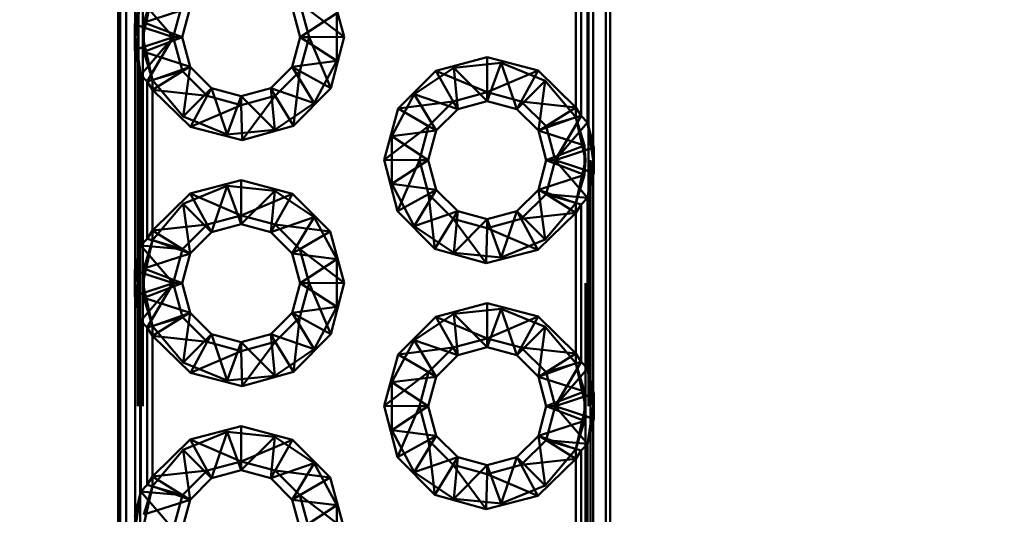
# Paper-space layout 'Layout1' of a CAD drawing. Extents: x -2 to 1033, y -36 to 596.
# Tile 72 of 127: x 350.13 to 352.13, y 499.27 to 500.27. Entities that reach past the tile are written whole.
import ezdxf

# ---------------------------------------------------------------- set-up
doc = ezdxf.new("R2010")
doc.units = 0
doc.linetypes.add('ACAD_ISO02W100', pattern=[15, 12, -3])
doc.layers.get('0').update_dxf_attribs({"linetype": 'CONTINUOUS'})
doc.layers.get('DEFPOINTS').update_dxf_attribs({"color": 132, "linetype": 'CONTINUOUS'})
doc.layers.add('SS_KOTY', color=3, linetype='CONTINUOUS', lineweight=25)
doc.layers.add('SS_ZEBRIKY', color=24, linetype='CONTINUOUS', lineweight=50)
doc.styles.add('ROMANS', font='romans.shx', dxfattribs={"width": 0.8})
doc.dimstyles.new('A-1_(2.5)_50AS', dxfattribs={"dimtxt": 2.5, "dimasz": 2, "dimexe": 1, "dimexo": 2, "dimgap": 0, "dimtad": 0, "dimdec": 1, "dimlfac": 50, "dimrnd": 1, "dimtxsty": 'ROMANS', "dimblk1": 'OBLIQUE', "dimblk2": 'OBLIQUE', "dimsah": 1, "dimcen": 2, "dimclrd": 256, "dimclre": 256, "dimclrt": 256, "dimadec": 1, "dimazin": 2, "dimtfac": 0.714286, "dimtdec": 1, "dimtmove": 0, "dimatfit": 3, "dimldrblk": 'OPEN', "dimfxl": 1, "dimtvp": 1.142857, "dimtfill": 1, "dimtolj": 1, "dimlwd": -1, "dimlwe": -1, "dimarcsym": 0})

# ---------------------------------------------------------------- blocks, each defined once
blk = doc.blocks.new('_Oblique')
at = {"color": 0, "linetype": 'ByBlock', "lineweight": -2}
blk.add_line((-0.5, -0.5), (0.5, 0.5), dxfattribs=at)
blk = doc.blocks.new('*D109')
at = {"layer": 'DEFPOINTS', "color": 0, "transparency": 16777216}
for p in [(339.8512, 514.9378), (358.5288, 514.9378), (358.5288, 488.7378)]:
    blk.add_point(p, dxfattribs=at)
at = {"layer": 'SS_KOTY', "transparency": 16777216}
for p, q in [((356.5288, 514.9378), (338.8512, 514.9378)), ((339.8512, 488.7378), (339.8512, 514.9378)), ((356.5288, 488.7378), (338.8512, 488.7378))]:
    blk.add_line(p, q, dxfattribs=at)
at = {"layer": 'SS_KOTY', "transparency": 16777216, "xscale": 2, "yscale": 2, "zscale": 2}
for p, rotation in [((339.8512, 514.9378), 90), ((339.8512, 488.7378), 270)]:
    blk.add_blockref('_Oblique', p, dxfattribs=dict(at, rotation=rotation))
at = {"layer": 'SS_KOTY', "transparency": 16777216, "insert": (336.9941, 501.8378), "char_height": 2.5, "attachment_point": 5, "rotation": 90, "style": 'ROMANS', "bg_fill": 3, "box_fill_scale": 1.1, "bg_fill_color": 256, "bg_fill_true_color": 13158600, "bg_fill_transparency": 0}
blk.add_mtext('\\A1;1310', dxfattribs=at)
blk = doc.blocks.new('_OPEN')
at = {"color": 0, "linetype": 'ByBlock'}
for p, q in [((-1, 0.1667), (0, 0)), ((0, 0), (-1, -0.1667)), ((0, 0), (-1, 0))]:
    blk.add_line(p, q, dxfattribs=at)

psp = doc.layouts.get("Layout1")

# ---------------------------------------------------------------- dimensions: what is measured, and where the dimension line sits
at = {"layer": 'SS_KOTY'}
dim = psp.add_linear_dim(base=(339.8512, 514.9378), p1=(358.5288, 488.7378), p2=(358.5288, 514.9378), angle=90, dimstyle='A-1_(2.5)_50AS', override={"dimtmove": 1}, dxfattribs=at)
dim.commit()
dim.dimension.update_dxf_attribs({"geometry": '*D109', "text_midpoint": (336.9941, 501.8378)})

# ---------------------------------------------------------------- next in the draw order: linework, layer by layer
at = {"layer": 'SS_ZEBRIKY', "color": 7, "linetype": 'Continuous', "ltscale": 0.25}
for p, q in [((350.3288, 503.7378), (350.3288, 495.7378)), ((350.333, 503.7378), (350.333, 495.7378)), ((350.3451, 503.7378), (350.3451, 495.7378)), ((351.3195, 495.7378), (351.3195, 503.7378)), ((351.3288, 495.7378), (351.3288, 503.7378)), ((350.3636, 500.2683), (350.3636, 500.7073)), ((351.2941, 500.4573), (351.2941, 500.0183)), ((351.2828, 500.0645), (351.2828, 500.4111)), ((351.2588, 500.0949), (351.2588, 500.3807)), ((351.2697, 500.0781), (351.2697, 500.3975)), ((350.7599, 500.3431), (350.7883, 500.2388)), ((350.3749, 500.3145), (350.3625, 500.2639)), ((350.3749, 500.3145), (350.441, 500.2378)), ((350.441, 500.2378), (350.4594, 500.3068)), ((350.6983, 500.3068), (350.7167, 500.2378)), ((350.7883, 500.2388), (350.6983, 500.3068)), ((350.4588, 500.2378), (350.4749, 500.2978)), ((350.6828, 500.2978), (350.6988, 500.2378)), ((350.3625, 500.2639), (350.441, 500.2378)), ((350.3625, 500.2639), (350.3625, 500.2118)), ((350.3625, 500.2118), (350.441, 500.2378)), ((350.441, 500.2378), (350.3749, 500.1611)), ((350.441, 500.2378), (350.388, 500.1475)), ((350.4594, 500.1689), (350.441, 500.2378)), ((350.4588, 500.2378), (350.441, 500.2378)), ((350.4749, 500.1778), (350.4588, 500.2378)), ((350.6988, 500.2378), (350.6828, 500.1778)), ((350.7167, 500.2378), (350.6983, 500.1689)), ((350.7167, 500.2378), (350.6988, 500.2378)), ((350.7883, 500.2388), (350.7167, 500.2378)), ((350.7167, 500.2378), (350.7609, 500.1343)), ((350.7883, 500.2388), (350.7609, 500.1343)), ((350.3625, 500.2118), (350.3749, 500.1611)), ((350.3636, 499.7683), (350.3636, 500.2073)), ((350.9744, 500.1694), (351.0788, 500.1973)), ((351.0788, 500.1973), (351.1824, 500.1699)), ((351.0788, 500.1973), (351.0788, 500.1257)), ((350.3749, 500.1611), (350.388, 500.1475)), ((350.3749, 500.1611), (350.3749, 499.8145)), ((350.4594, 500.1689), (350.388, 500.1475)), ((350.4594, 500.1689), (350.3988, 500.1307)), ((350.4749, 500.1778), (350.4594, 500.1689)), ((350.5099, 500.1184), (350.4594, 500.1689)), ((350.5188, 500.1339), (350.4749, 500.1778)), ((350.6828, 500.1778), (350.6388, 500.1339)), ((350.6983, 500.1689), (350.6478, 500.1184)), ((350.6828, 500.1778), (350.6983, 500.1689)), ((350.6983, 500.1689), (350.685, 500.0573)), ((350.6983, 500.1689), (350.7609, 500.1343)), ((350.8978, 500.0931), (350.9744, 500.1694)), ((350.9744, 500.1694), (351.0099, 500.1072)), ((350.9744, 500.1694), (351.0788, 500.1257)), ((351.0788, 500.1257), (351.1824, 500.1699)), ((351.1824, 500.1699), (351.1478, 500.1072)), ((351.1824, 500.1699), (351.2588, 500.0949)), ((350.388, 500.1475), (350.3988, 500.1307)), ((350.388, 499.8281), (350.388, 500.1475)), ((350.4762, 500.0553), (350.3988, 500.1307)), ((350.5099, 500.1184), (350.3988, 500.1307)), ((350.3988, 500.1307), (350.3988, 499.8449)), ((350.5188, 500.1339), (350.5099, 500.1184)), ((350.5788, 500.1178), (350.5188, 500.1339)), ((350.6388, 500.1339), (350.5788, 500.1178)), ((350.6388, 500.1339), (350.6478, 500.1184)), ((350.7609, 500.1343), (350.685, 500.0573)), ((351.0099, 500.1072), (351.0788, 500.1257)), ((351.0788, 500.1257), (351.1478, 500.1072)), ((351.0788, 500.1257), (351.0788, 500.1078)), ((350.5099, 500.1184), (350.4762, 500.0553)), ((350.5788, 500.0999), (350.4762, 500.0553)), ((350.5788, 500.0999), (350.5099, 500.1184)), ((350.6478, 500.1184), (350.5788, 500.0999)), ((350.5788, 500.1178), (350.5788, 500.0999)), ((350.5788, 500.0999), (350.5809, 500.0284)), ((350.6478, 500.1184), (350.5809, 500.0284)), ((350.6478, 500.1184), (350.685, 500.0573)), ((350.8978, 500.0931), (351.0099, 500.1072)), ((350.9594, 500.0568), (351.0099, 500.1072)), ((351.0099, 500.1072), (351.0188, 500.0917)), ((351.0188, 500.0917), (351.0788, 500.1078)), ((351.0788, 500.1078), (351.1388, 500.0917)), ((351.1478, 500.1072), (351.1388, 500.0917)), ((351.1478, 500.1072), (351.1983, 500.0568)), ((351.1478, 500.1072), (351.2588, 500.0949)), ((350.8694, 499.9888), (350.8978, 500.0931)), ((350.9594, 500.0568), (350.8978, 500.0931)), ((350.9749, 500.0478), (351.0188, 500.0917)), ((351.1388, 500.0917), (351.1828, 500.0478)), ((351.1983, 500.0568), (351.2588, 500.0949)), ((351.2588, 500.0949), (351.2697, 500.0781)), ((351.1983, 500.0568), (351.2697, 500.0781)), ((351.2167, 499.9878), (351.2697, 500.0781)), ((351.2167, 499.9878), (351.2828, 500.0645)), ((351.2697, 500.0781), (351.2828, 500.0645)), ((351.2952, 500.0139), (351.2828, 500.0645)), ((350.5809, 500.0284), (350.4762, 500.0553)), ((350.685, 500.0573), (350.5809, 500.0284)), ((350.8694, 499.9888), (350.9594, 500.0568)), ((350.941, 499.9878), (350.9594, 500.0568)), ((350.9588, 499.9878), (350.9749, 500.0478)), ((350.9749, 500.0478), (350.9594, 500.0568)), ((351.1983, 500.0568), (351.1828, 500.0478)), ((351.1828, 500.0478), (351.1988, 499.9878)), ((351.2167, 499.9878), (351.1983, 500.0568)), ((351.2952, 500.0139), (351.2167, 499.9878)), ((351.2952, 499.9618), (351.2952, 500.0139)), ((350.8968, 499.8843), (350.8694, 499.9888)), ((350.8694, 499.9888), (350.941, 499.9878)), ((350.941, 499.9878), (350.8968, 499.8843)), ((350.9594, 499.9189), (350.941, 499.9878)), ((350.941, 499.9878), (350.9588, 499.9878)), ((350.9749, 499.9278), (350.9588, 499.9878)), ((351.1988, 499.9878), (351.1828, 499.9278)), ((351.1983, 499.9189), (351.2167, 499.9878)), ((351.1988, 499.9878), (351.2167, 499.9878)), ((351.2828, 499.9111), (351.2167, 499.9878)), ((351.2167, 499.9878), (351.2952, 499.9618)), ((351.2828, 499.9111), (351.2952, 499.9618)), ((350.4753, 499.9199), (350.5788, 499.9473)), ((350.5788, 499.9473), (350.6833, 499.9194)), ((350.5788, 499.9473), (350.5788, 499.8757)), ((351.2941, 499.9573), (351.2941, 499.5183)), ((350.3988, 499.8449), (350.4753, 499.9199)), ((350.5099, 499.8572), (350.4753, 499.9199)), ((350.4753, 499.9199), (350.5788, 499.8757)), ((350.9749, 499.9278), (350.9594, 499.9189)), ((351.0188, 499.8839), (350.9749, 499.9278)), ((351.1828, 499.9278), (351.1388, 499.8839)), ((351.1983, 499.9189), (351.1828, 499.9278)), ((350.5788, 499.8757), (350.6833, 499.9194)), ((350.6833, 499.9194), (350.6478, 499.8572)), ((350.6833, 499.9194), (350.7599, 499.8431)), ((350.9594, 499.9189), (350.8968, 499.8843)), ((350.9594, 499.9189), (350.9726, 499.8073)), ((351.0099, 499.8684), (350.9594, 499.9189)), ((351.1478, 499.8684), (351.1983, 499.9189)), ((351.2588, 499.8807), (351.1983, 499.9189)), ((351.2697, 499.8975), (351.1983, 499.9189)), ((351.2828, 499.9111), (351.1983, 499.9189)), ((351.2697, 499.8975), (351.2828, 499.9111)), ((351.2828, 499.5645), (351.2828, 499.9111)), ((350.9726, 499.8073), (350.8968, 499.8843)), ((351.0188, 499.8839), (351.0099, 499.8684)), ((351.0788, 499.8678), (351.0188, 499.8839)), ((351.1388, 499.8839), (351.0788, 499.8678)), ((351.1388, 499.8839), (351.1478, 499.8684)), ((351.2588, 499.8807), (351.1478, 499.8684)), ((351.2588, 499.8807), (351.1815, 499.8053)), ((351.2697, 499.8975), (351.2588, 499.8807)), ((351.2588, 499.5949), (351.2588, 499.8807)), ((351.2697, 499.5781), (351.2697, 499.8975)), ((350.5099, 499.8572), (350.5788, 499.8757)), ((350.5788, 499.8757), (350.6478, 499.8572)), ((350.5788, 499.8757), (350.5788, 499.8578)), ((351.0099, 499.8684), (350.9726, 499.8073)), ((351.0099, 499.8684), (351.0768, 499.7784)), ((351.0788, 499.8499), (351.0099, 499.8684)), ((351.1478, 499.8684), (351.0788, 499.8499)), ((351.0788, 499.8678), (351.0788, 499.8499)), ((351.1815, 499.8053), (351.1478, 499.8684)), ((350.388, 499.8281), (350.3988, 499.8449)), ((350.3988, 499.8449), (350.5099, 499.8572)), ((350.3988, 499.8449), (350.4594, 499.8068)), ((350.4594, 499.8068), (350.5099, 499.8572)), ((350.4749, 499.7978), (350.5188, 499.8417)), ((350.5099, 499.8572), (350.5188, 499.8417)), ((350.5188, 499.8417), (350.5788, 499.8578)), ((350.5788, 499.8578), (350.6388, 499.8417)), ((350.6478, 499.8572), (350.6388, 499.8417)), ((350.6388, 499.8417), (350.6828, 499.7978)), ((350.6478, 499.8572), (350.6983, 499.8068)), ((350.7599, 499.8431), (350.6478, 499.8572)), ((350.7599, 499.8431), (350.6983, 499.8068)), ((350.7599, 499.8431), (350.7883, 499.7388)), ((351.0788, 499.8499), (351.0768, 499.7784)), ((351.0788, 499.8499), (351.1815, 499.8053)), ((350.388, 499.8281), (350.3749, 499.8145)), ((350.388, 499.8281), (350.4594, 499.8068)), ((350.3749, 499.8145), (350.3625, 499.7639)), ((350.3749, 499.8145), (350.441, 499.7378)), ((350.3749, 499.8145), (350.4594, 499.8068)), ((350.441, 499.7378), (350.4594, 499.8068)), ((350.4594, 499.8068), (350.4749, 499.7978)), ((350.6983, 499.8068), (350.6828, 499.7978)), ((350.6983, 499.8068), (350.7167, 499.7378)), ((350.7883, 499.7388), (350.6983, 499.8068)), ((351.0768, 499.7784), (350.9726, 499.8073)), ((351.1815, 499.8053), (351.0768, 499.7784)), ((350.4588, 499.7378), (350.4749, 499.7978)), ((350.6828, 499.7978), (350.6988, 499.7378)), ((350.3625, 499.7639), (350.441, 499.7378)), ((350.3625, 499.7639), (350.3625, 499.7118)), ((350.3625, 499.7118), (350.441, 499.7378)), ((350.441, 499.7378), (350.3749, 499.6611)), ((350.441, 499.7378), (350.388, 499.6475)), ((350.4594, 499.6689), (350.441, 499.7378)), ((350.441, 499.7378), (350.4588, 499.7378)), ((350.4749, 499.6778), (350.4588, 499.7378)), ((350.6988, 499.7378), (350.6828, 499.6778)), ((350.6983, 499.6689), (350.7167, 499.7378)), ((350.6988, 499.7378), (350.7167, 499.7378)), ((350.7883, 499.7388), (350.7167, 499.7378)), ((350.7167, 499.7378), (350.7609, 499.6343)), ((350.7883, 499.7388), (350.7609, 499.6343)), ((350.3625, 499.7118), (350.3749, 499.6611)), ((350.3636, 499.2683), (350.3636, 499.7073)), ((350.9744, 499.6694), (351.0788, 499.6973)), ((351.0788, 499.6973), (351.1824, 499.6699)), ((351.0788, 499.6973), (351.0788, 499.6257)), ((350.3749, 499.6611), (350.388, 499.6475)), ((350.3749, 499.6611), (350.3749, 499.3145)), ((350.4594, 499.6689), (350.388, 499.6475)), ((350.4594, 499.6689), (350.3988, 499.6307)), ((350.4749, 499.6778), (350.4594, 499.6689)), ((350.5099, 499.6184), (350.4594, 499.6689)), ((350.5188, 499.6339), (350.4749, 499.6778)), ((350.6828, 499.6778), (350.6388, 499.6339)), ((350.6983, 499.6689), (350.6478, 499.6184)), ((350.6828, 499.6778), (350.6983, 499.6689)), ((350.685, 499.5573), (350.6983, 499.6689)), ((350.6983, 499.6689), (350.7609, 499.6343)), ((350.8978, 499.5931), (350.9744, 499.6694)), ((350.9744, 499.6694), (351.0099, 499.6072)), ((350.9744, 499.6694), (351.0788, 499.6257)), ((351.0788, 499.6257), (351.1824, 499.6699)), ((351.1824, 499.6699), (351.1478, 499.6072)), ((351.1824, 499.6699), (351.2588, 499.5949)), ((350.388, 499.6475), (350.3988, 499.6307)), ((350.388, 499.3281), (350.388, 499.6475)), ((350.4762, 499.5553), (350.3988, 499.6307)), ((350.5099, 499.6184), (350.3988, 499.6307)), ((350.3988, 499.6307), (350.3988, 499.3449)), ((350.5188, 499.6339), (350.5099, 499.6184)), ((350.5788, 499.6178), (350.5188, 499.6339)), ((350.6388, 499.6339), (350.5788, 499.6178)), ((350.6388, 499.6339), (350.6478, 499.6184)), ((350.7609, 499.6343), (350.685, 499.5573)), ((351.0099, 499.6072), (351.0788, 499.6257)), ((351.0788, 499.6257), (351.1478, 499.6072)), ((351.0788, 499.6257), (351.0788, 499.6078)), ((350.5099, 499.6184), (350.4762, 499.5553)), ((350.5788, 499.5999), (350.4762, 499.5553)), ((350.5788, 499.5999), (350.5099, 499.6184)), ((350.6478, 499.6184), (350.5788, 499.5999)), ((350.5788, 499.6178), (350.5788, 499.5999)), ((350.5788, 499.5999), (350.5809, 499.5284)), ((350.6478, 499.6184), (350.5809, 499.5284)), ((350.6478, 499.6184), (350.685, 499.5573)), ((350.8978, 499.5931), (351.0099, 499.6072)), ((350.9594, 499.5568), (351.0099, 499.6072)), ((351.0099, 499.6072), (351.0188, 499.5917)), ((351.0188, 499.5917), (351.0788, 499.6078)), ((351.0788, 499.6078), (351.1388, 499.5917)), ((351.1478, 499.6072), (351.1388, 499.5917)), ((351.1983, 499.5568), (351.1478, 499.6072)), ((351.1478, 499.6072), (351.2588, 499.5949)), ((350.8694, 499.4888), (350.8978, 499.5931)), ((350.9594, 499.5568), (350.8978, 499.5931)), ((350.9749, 499.5478), (351.0188, 499.5917)), ((351.1388, 499.5917), (351.1828, 499.5478)), ((351.1983, 499.5568), (351.2588, 499.5949)), ((351.2697, 499.5781), (351.2588, 499.5949)), ((351.1983, 499.5568), (351.2697, 499.5781)), ((351.2167, 499.4878), (351.2697, 499.5781)), ((351.2167, 499.4878), (351.2828, 499.5645)), ((351.2828, 499.5645), (351.2697, 499.5781)), ((351.2952, 499.5139), (351.2828, 499.5645)), ((350.5809, 499.5284), (350.4762, 499.5553)), ((350.685, 499.5573), (350.5809, 499.5284)), ((350.8694, 499.4888), (350.9594, 499.5568)), ((350.941, 499.4878), (350.9594, 499.5568)), ((350.9588, 499.4878), (350.9749, 499.5478)), ((350.9594, 499.5568), (350.9749, 499.5478)), ((351.1983, 499.5568), (351.1828, 499.5478)), ((351.1828, 499.5478), (351.1988, 499.4878)), ((351.2167, 499.4878), (351.1983, 499.5568)), ((351.2952, 499.5139), (351.2167, 499.4878)), ((351.2952, 499.4618), (351.2952, 499.5139)), ((350.8968, 499.3843), (350.8694, 499.4888)), ((350.8694, 499.4888), (350.941, 499.4878)), ((350.941, 499.4878), (350.8968, 499.3843)), ((350.9594, 499.4189), (350.941, 499.4878)), ((350.941, 499.4878), (350.9588, 499.4878)), ((350.9749, 499.4278), (350.9588, 499.4878)), ((351.1988, 499.4878), (351.1828, 499.4278)), ((351.1983, 499.4189), (351.2167, 499.4878)), ((351.1988, 499.4878), (351.2167, 499.4878)), ((351.2828, 499.4111), (351.2167, 499.4878)), ((351.2167, 499.4878), (351.2952, 499.4618)), ((351.2828, 499.4111), (351.2952, 499.4618)), ((350.4753, 499.4199), (350.5788, 499.4473)), ((350.5788, 499.4473), (350.6833, 499.4194)), ((350.5788, 499.4473), (350.5788, 499.3757)), ((351.2941, 499.4573), (351.2941, 499.0183)), ((350.3988, 499.3449), (350.4753, 499.4199)), ((350.5099, 499.3572), (350.4753, 499.4199)), ((350.4753, 499.4199), (350.5788, 499.3757)), ((350.9749, 499.4278), (350.9594, 499.4189)), ((351.0188, 499.3839), (350.9749, 499.4278)), ((351.1828, 499.4278), (351.1388, 499.3839)), ((351.1828, 499.4278), (351.1983, 499.4189)), ((350.5788, 499.3757), (350.6833, 499.4194)), ((350.6833, 499.4194), (350.6478, 499.3572)), ((350.6833, 499.4194), (350.7599, 499.3431)), ((350.9594, 499.4189), (350.8968, 499.3843)), ((350.9594, 499.4189), (350.9726, 499.3073)), ((351.0099, 499.3684), (350.9594, 499.4189)), ((351.1478, 499.3684), (351.1983, 499.4189)), ((351.2588, 499.3807), (351.1983, 499.4189)), ((351.2697, 499.3975), (351.1983, 499.4189)), ((351.2828, 499.4111), (351.1983, 499.4189)), ((351.2697, 499.3975), (351.2828, 499.4111)), ((351.2828, 499.0645), (351.2828, 499.4111)), ((350.9726, 499.3073), (350.8968, 499.3843)), ((351.0188, 499.3839), (351.0099, 499.3684)), ((351.0788, 499.3678), (351.0188, 499.3839)), ((351.1388, 499.3839), (351.0788, 499.3678)), ((351.1388, 499.3839), (351.1478, 499.3684)), ((351.2588, 499.3807), (351.1478, 499.3684)), ((351.2588, 499.3807), (351.1815, 499.3053)), ((351.2697, 499.3975), (351.2588, 499.3807)), ((351.2588, 499.0949), (351.2588, 499.3807)), ((351.2697, 499.0781), (351.2697, 499.3975)), ((350.5099, 499.3572), (350.5788, 499.3757)), ((350.5788, 499.3757), (350.6478, 499.3572)), ((350.5788, 499.3757), (350.5788, 499.3578)), ((351.0099, 499.3684), (350.9726, 499.3073)), ((351.0099, 499.3684), (351.0768, 499.2784)), ((351.0788, 499.3499), (351.0099, 499.3684)), ((351.1478, 499.3684), (351.0788, 499.3499)), ((351.0788, 499.3678), (351.0788, 499.3499)), ((351.1815, 499.3053), (351.1478, 499.3684)), ((350.388, 499.3281), (350.3988, 499.3449)), ((350.3988, 499.3449), (350.5099, 499.3572)), ((350.3988, 499.3449), (350.4594, 499.3068)), ((350.4594, 499.3068), (350.5099, 499.3572)), ((350.4749, 499.2978), (350.5188, 499.3417)), ((350.5099, 499.3572), (350.5188, 499.3417)), ((350.5188, 499.3417), (350.5788, 499.3578)), ((350.5788, 499.3578), (350.6388, 499.3417)), ((350.6478, 499.3572), (350.6388, 499.3417)), ((350.6388, 499.3417), (350.6828, 499.2978)), ((350.6478, 499.3572), (350.6983, 499.3068)), ((350.7599, 499.3431), (350.6478, 499.3572)), ((350.7599, 499.3431), (350.6983, 499.3068)), ((350.7599, 499.3431), (350.7883, 499.2388)), ((351.0788, 499.3499), (351.0768, 499.2784)), ((351.0788, 499.3499), (351.1815, 499.3053)), ((350.388, 499.3281), (350.3749, 499.3145)), ((350.388, 499.3281), (350.4594, 499.3068)), ((350.3749, 499.3145), (350.3625, 499.2639)), ((350.3749, 499.3145), (350.441, 499.2378)), ((350.3749, 499.3145), (350.4594, 499.3068)), ((350.4594, 499.3068), (350.441, 499.2378)), ((350.4594, 499.3068), (350.4749, 499.2978)), ((350.6983, 499.3068), (350.6828, 499.2978)), ((350.6983, 499.3068), (350.7167, 499.2378)), ((350.7883, 499.2388), (350.6983, 499.3068)), ((351.0768, 499.2784), (350.9726, 499.3073)), ((351.1815, 499.3053), (351.0768, 499.2784)), ((350.4588, 499.2378), (350.4749, 499.2978)), ((350.6828, 499.2978), (350.6988, 499.2378))]:
    psp.add_line(p, q, dxfattribs=at)
at = {"layer": 'SS_ZEBRIKY', "color": 3, "linetype": 'ACAD_ISO02W100', "ltscale": 0.25}
for p, q in [((350.3688, 495.7378), (350.3688, 503.7378)), ((350.37, 495.7378), (350.37, 503.7378)), ((350.3734, 503.7378), (350.3734, 495.7378)), ((350.3788, 495.7378), (350.3788, 503.7378)), ((351.2848, 495.7378), (351.2848, 503.7378)), ((351.2888, 503.7378), (351.2888, 495.7378)), ((351.2788, 503.4878), (351.2788, 495.9878)), ((350.3788, 500.2378), (350.3988, 500.325)), ((350.3988, 500.325), (350.3811, 500.2678)), ((350.3636, 500.2378), (350.3749, 500.3145)), ((350.3811, 500.2678), (350.4749, 500.2978)), ((350.6988, 500.2378), (350.7729, 500.2863)), ((350.7729, 500.2863), (350.7729, 500.1894)), ((350.3625, 500.2639), (350.3636, 500.2378)), ((350.3625, 500.2639), (350.3672, 500.2623)), ((350.3636, 500.2073), (350.3636, 500.2683)), ((350.3672, 500.2623), (350.3804, 500.258)), ((350.3811, 500.2678), (350.3788, 500.2378)), ((350.3811, 500.2678), (350.4588, 500.2378)), ((350.3811, 500.2678), (350.3811, 500.2079)), ((350.3804, 500.258), (350.3832, 500.257)), ((350.3625, 500.2118), (350.3636, 500.2378)), ((350.3749, 500.1611), (350.3636, 500.2378)), ((350.3788, 500.2378), (350.3811, 500.2079)), ((350.3988, 500.1506), (350.3788, 500.2378)), ((350.3811, 500.2079), (350.4588, 500.2378)), ((350.441, 500.2378), (350.3919, 500.1809)), ((350.441, 500.2378), (350.3963, 500.1617)), ((350.6988, 500.2378), (350.7729, 500.1894)), ((350.3625, 500.2118), (350.3672, 500.2133)), ((350.3672, 500.2133), (350.3804, 500.2177)), ((350.3811, 500.2079), (350.3988, 500.1506)), ((350.3811, 500.2079), (350.4749, 500.1778)), ((350.3919, 500.1809), (350.3901, 500.1788)), ((350.6828, 500.1778), (350.7729, 500.1894)), ((350.7729, 500.1894), (350.7274, 500.1039)), ((351.0107, 500.1758), (351.107, 500.1858)), ((351.107, 500.1858), (351.0788, 500.1078)), ((351.1388, 500.0917), (351.107, 500.1858)), ((351.107, 500.1858), (351.1968, 500.1494)), ((350.3957, 500.1607), (350.388, 500.1475)), ((350.3963, 500.1617), (350.3957, 500.1607)), ((350.4749, 500.1778), (350.3988, 500.1506)), ((350.4749, 500.1778), (350.4609, 500.0763)), ((350.6828, 500.1778), (350.7274, 500.1039)), ((350.9303, 500.1218), (351.0107, 500.1758)), ((351.0107, 500.1758), (351.0188, 500.0917)), ((351.0107, 500.1758), (351.0788, 500.1078)), ((350.3988, 500.1508), (350.388, 500.1475)), ((350.4609, 500.0763), (350.3988, 500.1506)), ((350.3988, 500.1506), (350.3988, 500.1307)), ((351.1388, 500.0917), (351.1968, 500.1494)), ((351.1828, 500.0478), (351.1968, 500.1494)), ((351.1968, 500.1494), (351.2588, 500.075)), ((350.5188, 500.1339), (350.4609, 500.0763)), ((350.5188, 500.1339), (350.5507, 500.0398)), ((350.6388, 500.1339), (350.647, 500.0498)), ((350.6388, 500.1339), (350.7274, 500.1039)), ((350.8848, 500.0363), (350.9303, 500.1218)), ((350.9303, 500.1218), (350.9749, 500.0478)), ((350.9303, 500.1218), (351.0188, 500.0917)), ((350.5788, 500.1178), (350.5507, 500.0398)), ((350.5788, 500.1178), (350.647, 500.0498)), ((350.7274, 500.1039), (350.647, 500.0498)), ((351.2588, 500.075), (351.2588, 500.0949)), ((350.5507, 500.0398), (350.4609, 500.0763)), ((351.1828, 500.0478), (351.2588, 500.075)), ((351.2167, 499.9878), (351.2614, 500.0639)), ((351.2588, 500.075), (351.2788, 499.9878)), ((351.2766, 500.0178), (351.2588, 500.075)), ((351.2589, 500.0749), (351.2697, 500.0781)), ((351.2614, 500.0639), (351.262, 500.0649)), ((351.262, 500.0649), (351.2697, 500.0781)), ((351.2828, 500.0645), (351.2941, 499.9878)), ((350.647, 500.0498), (350.5507, 500.0398)), ((350.8848, 500.0363), (350.9749, 500.0478)), ((351.2766, 500.0178), (351.1828, 500.0478)), ((351.2167, 499.9878), (351.2658, 500.0448)), ((351.2658, 500.0448), (351.2676, 500.0468)), ((350.8848, 500.0363), (350.9588, 499.9878)), ((350.8848, 499.9394), (350.8848, 500.0363)), ((351.2766, 500.0178), (351.1988, 499.9878)), ((351.2788, 499.9878), (351.2766, 500.0178)), ((351.2766, 499.9579), (351.2766, 500.0178)), ((351.2905, 500.0123), (351.2773, 500.008)), ((351.2952, 500.0139), (351.2905, 500.0123)), ((351.2941, 500.0183), (351.2941, 499.9573)), ((351.2952, 500.0139), (351.2941, 499.9878)), ((350.9588, 499.9878), (350.8848, 499.9394)), ((351.2766, 499.9579), (351.1988, 499.9878)), ((351.2788, 499.9878), (351.2588, 499.9006)), ((351.2766, 499.9579), (351.2788, 499.9878)), ((351.2941, 499.9878), (351.2828, 499.9111)), ((351.2941, 499.9878), (351.2952, 499.9618)), ((351.2744, 499.9686), (351.2773, 499.9677)), ((351.2773, 499.9677), (351.2905, 499.9633)), ((351.2905, 499.9633), (351.2952, 499.9618)), ((351.1828, 499.9278), (351.2766, 499.9579)), ((351.2588, 499.9006), (351.2766, 499.9579)), ((350.4609, 499.8994), (350.5507, 499.9358)), ((350.5507, 499.9358), (350.5188, 499.8417)), ((350.5507, 499.9358), (350.5788, 499.8578)), ((350.5507, 499.9358), (350.647, 499.9258)), ((350.647, 499.9258), (350.5788, 499.8578)), ((350.647, 499.9258), (350.6388, 499.8417)), ((350.647, 499.9258), (350.7274, 499.8718)), ((350.9303, 499.8539), (350.8848, 499.9394)), ((350.9749, 499.9278), (350.8848, 499.9394)), ((350.9749, 499.9278), (350.9303, 499.8539)), ((351.1968, 499.8263), (351.1828, 499.9278)), ((351.2588, 499.9006), (351.1828, 499.9278)), ((351.2676, 499.9288), (351.2658, 499.9309)), ((351.2828, 499.9111), (351.2676, 499.9288)), ((351.2588, 499.9006), (351.1968, 499.8263)), ((351.2589, 499.9008), (351.1983, 499.9189)), ((351.2588, 499.8807), (351.2588, 499.9006)), ((351.2697, 499.8975), (351.2589, 499.9008)), ((351.2627, 499.913), (351.2617, 499.9131)), ((350.3988, 499.825), (350.4609, 499.8994)), ((350.4609, 499.8994), (350.4749, 499.7978)), ((350.4609, 499.8994), (350.5188, 499.8417)), ((351.0188, 499.8839), (350.9303, 499.8539)), ((351.0188, 499.8839), (351.0107, 499.7998)), ((351.1388, 499.8839), (351.107, 499.7898)), ((351.1968, 499.8263), (351.1388, 499.8839)), ((350.7274, 499.8718), (350.6388, 499.8417)), ((350.7274, 499.8718), (350.6828, 499.7978)), ((350.7274, 499.8718), (350.7729, 499.7863)), ((351.0788, 499.8678), (351.0107, 499.7998)), ((351.0788, 499.8678), (351.107, 499.7898)), ((350.3988, 499.8449), (350.3988, 499.825)), ((351.0107, 499.7998), (350.9303, 499.8539)), ((350.3788, 499.7378), (350.3988, 499.825)), ((350.3988, 499.825), (350.3811, 499.7678)), ((350.388, 499.8281), (350.3988, 499.8249)), ((350.4749, 499.7978), (350.3988, 499.825)), ((350.3988, 499.8249), (350.4594, 499.8068)), ((351.1968, 499.8263), (351.107, 499.7898)), ((350.3636, 499.7378), (350.3749, 499.8145)), ((350.3749, 499.8145), (350.3901, 499.7968)), ((350.395, 499.8127), (350.396, 499.8126)), ((350.4749, 499.7978), (350.3811, 499.7678)), ((350.3901, 499.7968), (350.3919, 499.7948)), ((350.3919, 499.7948), (350.441, 499.7378)), ((350.7729, 499.7863), (350.6828, 499.7978)), ((350.7729, 499.7863), (350.6988, 499.7378)), ((350.7729, 499.7863), (350.7729, 499.6894)), ((351.107, 499.7898), (351.0107, 499.7998)), ((350.3625, 499.7639), (350.3636, 499.7378)), ((350.3625, 499.7639), (350.3672, 499.7623)), ((350.3636, 499.7073), (350.3636, 499.7683)), ((350.3672, 499.7623), (350.3804, 499.758)), ((350.3811, 499.7678), (350.3788, 499.7378)), ((350.3811, 499.7678), (350.4588, 499.7378)), ((350.3811, 499.7678), (350.3811, 499.7079)), ((350.3832, 499.757), (350.441, 499.7378)), ((350.3625, 499.7118), (350.3636, 499.7378)), ((350.3749, 499.6611), (350.3636, 499.7378)), ((350.3788, 499.7378), (350.3811, 499.7079)), ((350.3988, 499.6506), (350.3788, 499.7378)), ((350.3811, 499.7079), (350.4588, 499.7378)), ((350.441, 499.7378), (350.3963, 499.6617)), ((350.6988, 499.7378), (350.7729, 499.6894)), ((350.3625, 499.7118), (350.3672, 499.7133)), ((350.3672, 499.7133), (350.3804, 499.7177)), ((350.3804, 499.7177), (350.3832, 499.7186)), ((350.3811, 499.7079), (350.3988, 499.6506)), ((350.3811, 499.7079), (350.4749, 499.6778)), ((350.3919, 499.6809), (350.3901, 499.6788)), ((350.6828, 499.6778), (350.7729, 499.6894)), ((350.7729, 499.6894), (350.7274, 499.6039)), ((351.0107, 499.6758), (351.107, 499.6858)), ((351.107, 499.6858), (351.0788, 499.6078)), ((351.1388, 499.5917), (351.107, 499.6858)), ((351.107, 499.6858), (351.1968, 499.6494)), ((350.3901, 499.6788), (350.3749, 499.6611)), ((350.3957, 499.6607), (350.388, 499.6475)), ((350.3963, 499.6617), (350.3957, 499.6607)), ((350.4749, 499.6778), (350.3988, 499.6506)), ((350.4749, 499.6778), (350.4609, 499.5763)), ((350.6828, 499.6778), (350.7274, 499.6039)), ((350.9303, 499.6218), (351.0107, 499.6758)), ((351.0107, 499.6758), (351.0188, 499.5917)), ((351.0107, 499.6758), (351.0788, 499.6078)), ((350.3988, 499.6508), (350.388, 499.6475)), ((350.4609, 499.5763), (350.3988, 499.6506)), ((350.3988, 499.6506), (350.3988, 499.6307)), ((351.1388, 499.5917), (351.1968, 499.6494)), ((351.1828, 499.5478), (351.1968, 499.6494)), ((351.1968, 499.6494), (351.2588, 499.575)), ((350.5188, 499.6339), (350.4609, 499.5763)), ((350.5188, 499.6339), (350.5507, 499.5398)), ((350.6388, 499.6339), (350.647, 499.5498)), ((350.6388, 499.6339), (350.7274, 499.6039)), ((350.8848, 499.5363), (350.9303, 499.6218)), ((350.9303, 499.6218), (350.9749, 499.5478)), ((350.9303, 499.6218), (351.0188, 499.5917)), ((350.5788, 499.6178), (350.5507, 499.5398)), ((350.5788, 499.6178), (350.647, 499.5498)), ((350.7274, 499.6039), (350.647, 499.5498)), ((351.2588, 499.575), (351.2588, 499.5949)), ((350.5507, 499.5398), (350.4609, 499.5763)), ((351.1828, 499.5478), (351.2588, 499.575)), ((351.2167, 499.4878), (351.2614, 499.5639)), ((351.2588, 499.575), (351.2788, 499.4878)), ((351.2766, 499.5178), (351.2588, 499.575)), ((351.2589, 499.5749), (351.2697, 499.5781)), ((351.2614, 499.5639), (351.262, 499.5649)), ((351.262, 499.5649), (351.2697, 499.5781)), ((351.2676, 499.5468), (351.2828, 499.5645)), ((351.2828, 499.5645), (351.2941, 499.4878)), ((350.647, 499.5498), (350.5507, 499.5398)), ((350.8848, 499.5363), (350.9749, 499.5478)), ((351.2766, 499.5178), (351.1828, 499.5478)), ((351.2167, 499.4878), (351.2658, 499.5448)), ((351.2658, 499.5448), (351.2676, 499.5468)), ((350.8848, 499.5363), (350.9588, 499.4878)), ((350.8848, 499.4394), (350.8848, 499.5363)), ((351.2766, 499.5178), (351.1988, 499.4878)), ((351.2788, 499.4878), (351.2766, 499.5178)), ((351.2766, 499.4579), (351.2766, 499.5178)), ((351.2905, 499.5123), (351.2773, 499.508)), ((351.2952, 499.5139), (351.2905, 499.5123)), ((351.2941, 499.5183), (351.2941, 499.4573)), ((351.2952, 499.5139), (351.2941, 499.4878)), ((350.9588, 499.4878), (350.8848, 499.4394)), ((351.2766, 499.4579), (351.1988, 499.4878)), ((351.2658, 499.4309), (351.2167, 499.4878)), ((351.2788, 499.4878), (351.2588, 499.4006)), ((351.2766, 499.4579), (351.2788, 499.4878)), ((351.2941, 499.4878), (351.2828, 499.4111)), ((351.2941, 499.4878), (351.2952, 499.4618)), ((351.2744, 499.4686), (351.2773, 499.4677)), ((351.2773, 499.4677), (351.2905, 499.4633)), ((351.2905, 499.4633), (351.2952, 499.4618)), ((351.1828, 499.4278), (351.2766, 499.4579)), ((351.2588, 499.4006), (351.2766, 499.4579)), ((350.4609, 499.3994), (350.5507, 499.4358)), ((350.5507, 499.4358), (350.5188, 499.3417)), ((350.5507, 499.4358), (350.5788, 499.3578)), ((350.5507, 499.4358), (350.647, 499.4258)), ((350.647, 499.4258), (350.5788, 499.3578)), ((350.647, 499.4258), (350.6388, 499.3417)), ((350.647, 499.4258), (350.7274, 499.3718)), ((350.9303, 499.3539), (350.8848, 499.4394)), ((350.9749, 499.4278), (350.8848, 499.4394)), ((350.9749, 499.4278), (350.9303, 499.3539)), ((351.1968, 499.3263), (351.1828, 499.4278)), ((351.2588, 499.4006), (351.1828, 499.4278)), ((351.2676, 499.4288), (351.2658, 499.4309)), ((351.2828, 499.4111), (351.2676, 499.4288)), ((351.2588, 499.4006), (351.1968, 499.3263)), ((351.2589, 499.4008), (351.1983, 499.4189)), ((351.2588, 499.3807), (351.2588, 499.4006)), ((351.2697, 499.3975), (351.2589, 499.4008)), ((351.2627, 499.413), (351.2617, 499.4131)), ((350.3988, 499.325), (350.4609, 499.3994)), ((350.4609, 499.3994), (350.4749, 499.2978)), ((350.4609, 499.3994), (350.5188, 499.3417)), ((351.0188, 499.3839), (350.9303, 499.3539)), ((351.0188, 499.3839), (351.0107, 499.2998)), ((351.1388, 499.3839), (351.107, 499.2898)), ((351.1968, 499.3263), (351.1388, 499.3839)), ((350.7274, 499.3718), (350.6388, 499.3417)), ((350.7274, 499.3718), (350.6828, 499.2978)), ((350.7274, 499.3718), (350.7729, 499.2863)), ((351.0788, 499.3678), (351.0107, 499.2998)), ((351.0788, 499.3678), (351.107, 499.2898)), ((350.3988, 499.3449), (350.3988, 499.325)), ((351.0107, 499.2998), (350.9303, 499.3539)), ((350.3788, 499.2378), (350.3988, 499.325)), ((350.3988, 499.325), (350.3811, 499.2678)), ((350.388, 499.3281), (350.3988, 499.3249)), ((350.3988, 499.325), (350.4749, 499.2978)), ((350.3988, 499.3249), (350.4594, 499.3068)), ((351.1968, 499.3263), (351.107, 499.2898)), ((350.3636, 499.2378), (350.3749, 499.3145)), ((350.3749, 499.3145), (350.3901, 499.2968)), ((350.3749, 499.3145), (350.395, 499.3127)), ((350.395, 499.3127), (350.396, 499.3126)), ((351.107, 499.2898), (351.0107, 499.2998)), ((350.4749, 499.2978), (350.3811, 499.2678)), ((350.3901, 499.2968), (350.3919, 499.2948)), ((350.7729, 499.2863), (350.6828, 499.2978)), ((350.7729, 499.2863), (350.6988, 499.2378)), ((350.7729, 499.2863), (350.7729, 499.1894)), ((350.3636, 499.2073), (350.3636, 499.2683))]:
    psp.add_line(p, q, dxfattribs=at)

doc.saveas('drawing.dxf')
